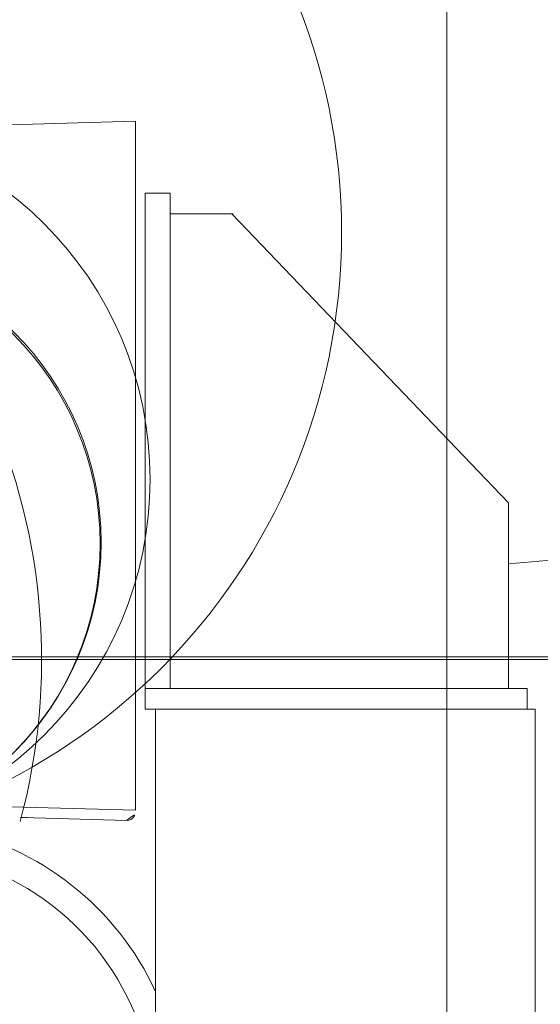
# Model space of a CAD drawing. Header units: millimetres. Extents: x 6612729504 to 6612744462, y 5733542327 to 5733549367.
# Tile 43 of 109: x 6612737410 to 6612737435, y 5733544356 to 5733544403. Entities that reach past the tile are written whole.
import ezdxf

# ---------------------------------------------------------------- set-up
doc = ezdxf.new("R2010")
doc.units = ezdxf.units.MM
doc.header["$MEASUREMENT"] = 0
doc.layers.add('_ATECHN-MEBLE', color=7, linetype='Continuous')

msp = doc.modelspace()

# ---------------------------------------------------------------- linework, layer by layer
at = {"layer": '_ATECHN-MEBLE', "color": 252, "lineweight": 18}
for p, q in [((6612737430.235229, 5733544305.644672), (6612737430.235229, 5733544692.844673)), ((6612737430.235229, 5733544322.351649), (6612737430.235229, 5733544562.35165)), ((6612737430.235229, 5733544322.218333), (6612737430.235229, 5733544562.218334)), ((6612737403.322428, 5733544397.980158), (6612737415.138031, 5733544398.307292)), ((6612737415.138031, 5733544364.922914), (6612737415.138031, 5733544398.307292)), ((6612737415.615229, 5733544369.818629), (6612737415.615229, 5733544394.81863)), ((6612737416.815229, 5733544394.81863), (6612737415.615229, 5733544394.81863)), ((6612737416.815229, 5733544370.818629), (6612737416.815229, 5733544394.81863)), ((6612737419.876616, 5733544393.81863), (6612737416.815229, 5733544393.81863)), ((6612737433.215229, 5733544379.818629), (6612737419.815229, 5733544393.81863)), ((6612737540.422846, 5733544386.232934), (6612737433.215229, 5733544376.853483)), ((6612737433.215229, 5733544370.818629), (6612737433.215229, 5733544379.818629)), ((6612737263.523328, 5733544372.351649), (6612737496.947128, 5733544372.351649)), ((6612737263.523328, 5733544372.218333), (6612737496.947128, 5733544372.218333)), ((6612737303.182075, 5733544372.351649), (6612737457.288382, 5733544372.351649)), ((6612737303.182075, 5733544372.218333), (6612737457.288382, 5733544372.218333)), ((6612737434.115229, 5733544370.818629), (6612737415.615229, 5733544370.818629)), ((6612737434.115229, 5733544370.818629), (6612737434.115229, 5733544369.818629)), ((6612737434.515469, 5733544369.818629), (6612737415.615229, 5733544369.818629)), ((6612737416.115468, 5733544369.818629), (6612737416.115468, 5733544306.372383)), ((6612737434.515469, 5733544369.818629), (6612737434.515469, 5733544306.372383)), ((6612737404.357779, 5733544365.205127), (6612737415.138031, 5733544364.922914)), ((6612737409.649046, 5733544364.558576), (6612737414.72756, 5733544364.425627)), ((6612737409.912816, 5733544364.558084), (6612737409.89878, 5733544364.558256))]:
    msp.add_line(p, q, dxfattribs=at)
for centre, radius in [((6612737395.256276, 5733544392.914816), 29.871594), ((6612737398.330645, 5733544380.948118), 17.516301), ((6612737399.09782, 5733544377.903115), 14.376155), ((6612737399.119619, 5733544377.83729), 14.306983)]:
    msp.add_circle(centre, radius, dxfattribs=at)
for centre, radius, start, end in [((6612737380.235228, 5733544372.218333), 30.35, 345.0215939, 138.8411125), ((6612737414.738031, 5733544364.82549), 0.4, 268.4999239, 14.1434564), ((6612737409.76901, 5733544351.456476), 13.102667, 91.0054598, 91.0590097), ((6612737409.76708, 5733544351.568087), 12.99104, 90.9524465, 91.0054598), ((6612737409.764172, 5733544351.720442), 12.838658, 90.8983408, 90.9508074), ((6612737409.762489, 5733544351.835779), 12.723308, 90.8464291, 90.8988872), ((6612737409.763076, 5733544351.758033), 12.801055, 90.7928703, 90.8436973), ((6612737409.762763, 5733544351.779374), 12.779711, 90.7420511, 90.7928703), ((6612737409.762769, 5733544351.746582), 12.8125, 90.6906853, 90.740412), ((6612737409.760929, 5733544351.900154), 12.658917, 90.6415049, 90.6906853), ((6612737409.758074, 5733544352.142376), 12.416679, 90.5906854, 90.6404122), ((6612737409.756911, 5733544352.272368), 12.286681, 90.541505, 90.5917782), ((6612737409.757051, 5733544352.226646), 12.332403, 90.4906856, 90.5404122), ((6612737409.757372, 5733544352.177012), 12.382037, 90.4415098, 90.4901392), ((6612737409.757645, 5733544352.106467), 12.452583, 90.3917833, 90.4398664), ((6612737409.757929, 5733544352.07731), 12.481741, 90.3436962, 90.3917833), ((6612737409.757552, 5733544352.094085), 12.464965, 90.2945197, 90.3426034), ((6612737409.757627, 5733544352.108628), 12.450422, 90.2469795, 90.2950661), ((6612737409.75741, 5733544352.100463), 12.458585, 90.1978026, 90.2458867), ((6612737409.757356, 5733544352.125946), 12.433102, 90.1497183, 90.1978026), ((6612737409.757031, 5733544352.156473), 12.402575, 90.1005409, 90.1486254), ((6612737409.757188, 5733544352.15581), 12.403238, 90.0535485, 90.1010873), ((6612737409.756914, 5733544352.159039), 12.400009, 90.0043713, 90.0519092), ((6612737409.757086, 5733544352.304029), 12.25502, 89.9568334, 90.0054641), ((6612737409.756724, 5733544352.183826), 12.375221, 89.9082018, 89.9557406), ((6612737409.756924, 5733544352.226387), 12.332661, 89.8606636, 89.9087482), ((6612737409.757415, 5733544352.418046), 12.141001, 89.81094, 89.8606636), ((6612737409.757097, 5733544352.193259), 12.365788, 89.7623094, 89.8131256), ((6612737409.756932, 5733544352.155925), 12.403122, 89.7098516, 89.7623094), ((6612737409.750895, 5733544350.91619), 13.642872, 89.6601286, 89.710398), ((6612737409.740698, 5733544349.390709), 15.168387, 89.6076703, 89.6557574), ((6612737409.754725, 5733544351.285536), 13.273509, 89.5552117, 89.612588), ((6612737409.784005, 5733544354.71595), 9.84297, 89.4923714, 89.5710615), ((6612737409.79052, 5733544355.191376), 9.367507, 89.4224279, 89.5065824), ((6612737409.776181, 5733544353.883191), 10.675769, 89.3421037, 89.4164177), ((6612737403.315207, 5733544350.210177), 14.099998, 24.7965502, 78.631129), ((6612737403.315207, 5733544350.210177), 12.75, 0, 70.0327192)]:
    msp.add_arc(centre, radius, start, end, dxfattribs=at)

doc.saveas('drawing.dxf')
